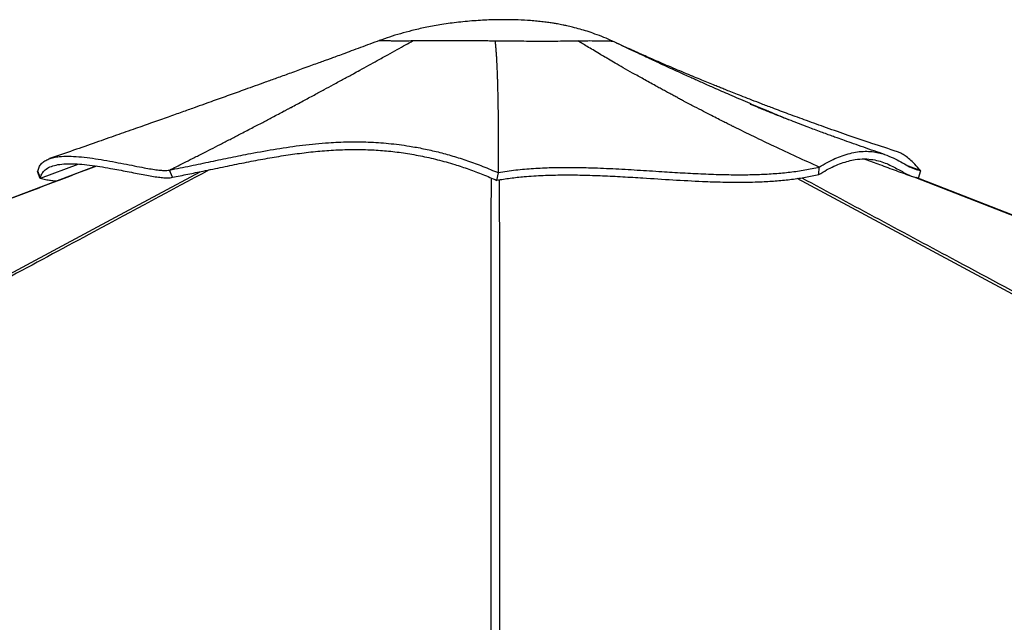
# Model space of a CAD drawing. Header units: millimetres. Extents: x 20 to 26560, y 16 to 18133.
# Tile 9 of 106: x 4592 to 5896, y 6776 to 7575. Entities that reach past the tile are written whole.
import ezdxf

# ---------------------------------------------------------------- set-up
doc = ezdxf.new("R2010")
doc.units = ezdxf.units.MM
doc.header["$LTSCALE"] = 2

msp = doc.modelspace()

# ---------------------------------------------------------------- linework, layer by layer
at = {"color": 7, "linetype": 'Continuous', "lineweight": 25}
for p, q in [((5067.63, 7547.31), (5067.65, 7547.24)), ((5376.72, 7546.76), (5376.73, 7546.79)), ((4618.89, 7364.89), (4668.92, 7383.71)), ((4614.92, 7374.05), (4615.56, 7374.29)), ((4618.57, 7364.77), (4614.92, 7374.05)), ((4618.89, 7364.89), (4615.56, 7374.29)), ((4789.99, 7375.77), (4790.08, 7375.81)), ((4793.87, 7366.13), (4789.99, 7375.77)), ((5223.5, 7362.11), (5225.56, 7372.11)), ((5225.56, 7372.11), (5225.57, 7372.67)), ((5650.21, 7369.84), (5650.6, 7379.69)), ((5650.6, 7379.69), (5650.56, 7379.71)), ((5784.36, 7375.31), (5768.99, 7380.91)), ((5782.12, 7365.09), (5785.11, 7375.05)), ((5785.11, 7375.05), (5784.36, 7375.31)), ((4618.69, 7364.82), (4618.57, 7364.77)), ((4618.89, 7364.89), (4618.69, 7364.82))]:
    msp.add_line(p, q, dxfattribs=at)
at = {"color": 7, "linetype": 'Continuous', "lineweight": 25, "flags": 128}
for points in [[(4692.62, 7381.13), (4444.32, 7286.78), (3985.61, 7112.51), (3166.49, 6801.33), (2123.96, 6405.3), (1665.24, 6231.04), (1640.01, 6221.46), (1614.79, 6211.88), (1589.57, 6202.3), (1564.93, 6192.94), (1541.1, 6183.89), (1518.1, 6175.15), (1495.92, 6166.72), (1474.08, 6158.42), (1459.11, 6152.74), (1441.92, 6146.21), (1422.5, 6138.83), (1400.86, 6130.61), (1377, 6121.55), (1350.92, 6111.64), (1331.99, 6104.45)], [(7102.89, 6848.67), (7081.4, 6857.07), (7050.27, 6869.23), (7021.7, 6880.39), (6995.69, 6890.55), (6972.22, 6899.71), (6955.58, 6906.21), (6940.52, 6912.1), (6927.03, 6917.37), (6915.03, 6922.05), (6903.33, 6926.62), (6850.1, 6947.41), (6795.33, 6968.81), (6598.27, 7045.79), (6246.37, 7183.24), (5798.5, 7358.18), (5778.92, 7365.82)]]:
    msp.add_lwpolyline(points, dxfattribs=at)
at = {"color": 8, "linetype": 'Continuous', "lineweight": 25, "flags": 128}
for points in [[(2470.95, 6105.99), (3918.21, 6883.48), (4118.28, 6990.97), (4318.36, 7098.45), (4518.46, 7205.95), (4718.57, 7313.45), (4830.54, 7373.6)], [(5215.96, 6062.73), (5216.02, 6883.48), (5216.04, 6990.97), (5216.07, 7098.45), (5216.12, 7205.95), (5216.2, 7313.45), (5216.29, 7365.14)], [(8044.4, 6062.73), (7654.66, 6272.11), (7264.92, 6481.5), (6875.19, 6690.88), (6485.45, 6900.26), (6095.73, 7109.66), (5706.05, 7319.07), (5621.42, 7364.64)], [(7104.49, 6847.66), (6755.68, 6983.91), (6406.87, 7120.16), (6058.06, 7256.41), (5776.42, 7366.4)]]:
    msp.add_lwpolyline(points, dxfattribs=at)
at = {"color": 7, "linetype": 'Continuous', "lineweight": 25}
for points, knots in [([(5376.7, 7546.78), (5372.94, 7548.41), (5365.32, 7551.74), (5354.07, 7555.97), (5343.56, 7559.54), (5333.68, 7562.52), (5324.77, 7564.91), (5317.17, 7566.7), (5311.71, 7567.87), (5307.51, 7568.7), (5303.37, 7569.47), (5298.37, 7570.33), (5292.14, 7571.28), (5284.85, 7572.25), (5276.78, 7573.13), (5265.71, 7574.09), (5251.53, 7574.87), (5233.98, 7575.18), (5214.46, 7574.85), (5192.96, 7573.7), (5170.4, 7571.55), (5148.77, 7568.54), (5129.14, 7564.87), (5111.69, 7560.84), (5096.03, 7556.6), (5081.57, 7552.22), (5072.35, 7548.99), (5067.77, 7547.38)], [0, 0, 0, 0, 0.03872371, 0.07873785, 0.11365977, 0.14369641, 0.17640989, 0.20097188, 0.21754544, 0.22927734, 0.24146463, 0.257586, 0.27761863, 0.30154028, 0.32785537, 0.35506605, 0.40733203, 0.46276912, 0.52147445, 0.59227613, 0.66647613, 0.73587088, 0.79885769, 0.85546438, 0.90565988, 0.95313038, 1, 1, 1, 1]), ([(5068.09, 7547.49), (5063.86, 7545.89), (5055.5, 7542.74), (5043.09, 7538.13), (5031.1, 7533.7), (5020.26, 7529.71), (5011.35, 7526.44), (5004.61, 7523.97), (4998.81, 7521.85), (4992.72, 7519.63), (4985.29, 7516.92), (4976.5, 7513.71), (4964.08, 7509.19), (4949.04, 7503.73), (4932.37, 7497.69), (4917.29, 7492.24), (4903.42, 7487.24), (4891.05, 7482.79), (4879.66, 7478.69), (4869.08, 7474.89), (4858.49, 7471.1), (4847.59, 7467.19), (4835.61, 7462.91), (4821.82, 7457.99), (4805.77, 7452.27), (4787.46, 7445.77), (4766.89, 7438.48), (4744.08, 7430.42), (4719.02, 7421.59), (4691.73, 7412.01), (4662.22, 7401.69), (4641.81, 7394.59), (4631.23, 7390.91)], [0, 0, 0, 0, 0.02965994, 0.05855972, 0.08673282, 0.11276796, 0.13329575, 0.14821282, 0.15922407, 0.17305996, 0.19004995, 0.21018695, 0.23344893, 0.27533689, 0.31352382, 0.34803385, 0.3789743, 0.4087824, 0.43296317, 0.45713535, 0.48130283, 0.5054697, 0.53176268, 0.56320984, 0.59982664, 0.64160419, 0.68853239, 0.74059993, 0.79779439, 0.86010231, 0.92750927, 1, 1, 1, 1]), ([(4790.08, 7375.81), (4792.96, 7377.25), (4799.21, 7380.37), (4809.32, 7385.45), (4820.91, 7391.3), (4832.9, 7397.38), (4845.1, 7403.59), (4857.32, 7409.85), (4870.08, 7416.42), (4884.09, 7423.67), (4898.54, 7431.19), (4912.98, 7438.75), (4924.68, 7444.91), (4933.92, 7449.79), (4939.34, 7452.67), (4942.68, 7454.44), (4944.15, 7455.21), (4945.58, 7455.97), (4946.97, 7456.72), (4948.33, 7457.44), (4949.66, 7458.15), (4955.84, 7461.44), (4966.47, 7467.11), (4981.15, 7475), (4994.63, 7482.28), (5005.58, 7488.21), (5014.23, 7492.92), (5020.84, 7496.53), (5027.21, 7500.01), (5034.23, 7503.85), (5043.17, 7508.76), (5053.75, 7514.58), (5066.05, 7521.38), (5078.55, 7528.31), (5091.04, 7535.26), (5102.25, 7541.52), (5109.31, 7545.46), (5112.62, 7547.32)], [0, 0, 0, 0, 0.0268192, 0.0582348, 0.0942468, 0.1348553, 0.1699867, 0.2079562, 0.2487641, 0.2890017, 0.3385362, 0.3833972, 0.4235843, 0.4475471, 0.4694735, 0.4741158, 0.4786555, 0.4830925, 0.4874269, 0.4916587, 0.4957878, 0.4998143, 0.5491803, 0.5947717, 0.6365856, 0.6746193, 0.6965904, 0.7170666, 0.7360476, 0.7558075, 0.7823075, 0.8191342, 0.853962, 0.8964626, 0.9349779, 0.9694935, 1, 1, 1, 1]), ([(5067.77, 7547.42), (5068.18, 7547.48), (5069.02, 7547.6), (5072.91, 7547.52), (5078.44, 7547.37), (5085.3, 7547.21), (5092.92, 7547.12), (5101.92, 7547.13), (5109.05, 7547.25), (5112.62, 7547.31)], [0, 0, 0, 0, 0.1666845, 0.3333515, 0.4999999, 0.6250117, 0.7500138, 0.8750084, 1, 1, 1, 1]), ([(5077.74, 7547.39), (5078.25, 7547.38), (5080.21, 7547.33), (5085.33, 7547.21), (5092.86, 7547.12), (5101.9, 7547.13), (5109.05, 7547.25), (5112.62, 7547.32)], [0, 0, 0, 0, 0.0789748, 0.3090229, 0.5393558, 0.7697976, 1, 1, 1, 1]), ([(5112.62, 7547.32), (5116.27, 7547.31), (5123.58, 7547.29), (5135.9, 7547.36), (5148.97, 7547.46), (5164.25, 7547.56), (5181.76, 7547.59), (5201.45, 7547.51), (5214.83, 7547.23), (5221.54, 7547.08)], [0, 0, 0, 0, 0.1252106, 0.250378, 0.3753892, 0.5002421, 0.6664417, 0.8328137, 1, 1, 1, 1]), ([(5112.62, 7547.31), (5116.27, 7547.31), (5123.56, 7547.29), (5135.86, 7547.36), (5148.94, 7547.46), (5164.23, 7547.56), (5181.77, 7547.59), (5201.48, 7547.51), (5214.85, 7547.23), (5221.54, 7547.08)], [0, 0, 0, 0, 0.1249946, 0.2499926, 0.3749971, 0.5000089, 0.6666596, 0.833325, 1, 1, 1, 1]), ([(5221.54, 7547.08), (5226.6, 7547.05), (5236.74, 7546.98), (5251.84, 7546.87), (5266.67, 7546.78), (5281.07, 7546.74), (5294.86, 7546.75), (5307.85, 7546.82), (5320.01, 7546.94), (5327.17, 7547.07), (5330.75, 7547.14)], [0, 0, 0, 0, 0.1247419, 0.2496666, 0.3747524, 0.4999268, 0.6251355, 0.7502647, 0.8752329, 1, 1, 1, 1]), ([(5221.54, 7547.08), (5226.61, 7547.05), (5236.76, 7546.98), (5251.87, 7546.87), (5266.7, 7546.78), (5281.08, 7546.74), (5294.85, 7546.75), (5307.83, 7546.82), (5319.99, 7546.94), (5327.17, 7547.07), (5330.75, 7547.14)], [0, 0, 0, 0, 0.1250094, 0.250012, 0.3750157, 0.500012, 0.6250095, 0.7500082, 0.8750066, 1, 1, 1, 1]), ([(5225.57, 7372.67), (5225.64, 7379.96), (5225.79, 7394.51), (5225.83, 7416.41), (5225.78, 7431.89), (5225.71, 7440.45), (5225.69, 7442.81), (5225.66, 7445.18), (5225.64, 7447.56), (5225.61, 7449.94), (5225.58, 7452.33), (5225.52, 7456.75), (5225.43, 7463.03), (5225.29, 7471.02), (5225.14, 7478.47), (5225, 7484.39), (5224.87, 7488.9), (5224.78, 7492.12), (5224.68, 7495.17), (5224.58, 7498.36), (5224.45, 7501.98), (5224.28, 7506.46), (5224.08, 7511.42), (5223.84, 7516.43), (5223.57, 7521.43), (5223.26, 7526.77), (5222.88, 7532.42), (5222.45, 7537.86), (5222.01, 7542.68), (5221.69, 7545.69), (5221.54, 7547.08)], [0, 0, 0, 0, 0.1402958, 0.2802705, 0.4031983, 0.4169824, 0.4307637, 0.4445423, 0.4583182, 0.4720914, 0.485862, 0.4996299, 0.5482104, 0.5932964, 0.6348956, 0.673015, 0.6915956, 0.7092238, 0.7259004, 0.741626, 0.7611075, 0.7847492, 0.8140863, 0.8407636, 0.8647839, 0.8934871, 0.9251184, 0.9534118, 0.9783717, 1, 1, 1, 1]), ([(5330.75, 7547.14), (5335.24, 7547.19), (5344.21, 7547.3), (5355.46, 7547.24), (5363.98, 7547.1), (5370, 7546.94), (5373.92, 7546.82), (5376.32, 7546.76), (5376.54, 7546.79), (5376.65, 7546.8)], [0, 0, 0, 0, 0.1686637, 0.3372764, 0.5060477, 0.6329689, 0.7600837, 0.8873461, 1, 1, 1, 1]), ([(5330.75, 7547.14), (5335.25, 7547.19), (5344.25, 7547.3), (5355.51, 7547.24), (5364.04, 7547.1), (5370.04, 7546.94), (5373.94, 7546.82), (5376.32, 7546.75), (5376.54, 7546.79), (5376.65, 7546.8)], [0, 0, 0, 0, 0.1690991, 0.3381895, 0.5072595, 0.6340946, 0.7609249, 0.8877516, 1, 1, 1, 1]), ([(5537.6, 7433.01), (5537.17, 7433.22), (5536.09, 7433.77), (5533.58, 7435.02), (5529.55, 7437.04), (5523.72, 7439.98), (5516.33, 7443.72), (5507.4, 7448.29), (5496.92, 7453.69), (5484.91, 7459.95), (5474.74, 7465.31), (5466.89, 7469.49), (5461.8, 7472.21), (5456.53, 7475.04), (5451.09, 7477.98), (5445.48, 7481.03), (5439.69, 7484.18), (5430.4, 7489.28), (5418.29, 7495.99), (5404.03, 7504.02), (5391.58, 7511.11), (5380.96, 7517.24), (5372.89, 7521.94), (5365.99, 7525.98), (5359.12, 7530.04), (5351.28, 7534.71), (5343.56, 7539.35), (5336.83, 7543.43), (5332.67, 7545.97), (5330.75, 7547.14)], [0, 0, 0, 0, 0.0061852, 0.0157075, 0.0362484, 0.0642991, 0.0998611, 0.1429361, 0.1932852, 0.2510861, 0.316343, 0.3399961, 0.3644955, 0.3898414, 0.416034, 0.4430736, 0.4709605, 0.4996951, 0.57728, 0.6461648, 0.7063438, 0.7578115, 0.8005622, 0.8238289, 0.8583276, 0.9008149, 0.9385913, 0.9716541, 1, 1, 1, 1]), ([(5610.06, 7442.48), (5607.6, 7443.49), (5600.3, 7446.49), (5592.53, 7449.73), (5586.75, 7452.15), (5585.3, 7452.76), (5583.89, 7453.35), (5582.5, 7453.93), (5581.15, 7454.5), (5579.82, 7455.06), (5570.35, 7459.05), (5553.52, 7466.2), (5530.17, 7476.3), (5512.89, 7483.89), (5500.99, 7489.17), (5493.8, 7492.38), (5486.98, 7495.44), (5479.78, 7498.68), (5471.35, 7502.49), (5458.04, 7508.55), (5441.16, 7516.32), (5422.15, 7525.18), (5405.19, 7533.18), (5390.27, 7540.28), (5381.02, 7544.74), (5376.73, 7546.8)], [0, 0, 0, 0, 0.0312863, 0.0925412, 0.0987932, 0.104919, 0.1109187, 0.116792, 0.122539, 0.1281596, 0.1336537, 0.2431953, 0.3427646, 0.4322662, 0.464654, 0.4954697, 0.5247087, 0.5523666, 0.5880992, 0.6333422, 0.7240176, 0.8060818, 0.8794712, 0.9441281, 1, 1, 1, 1]), ([(5754.3, 7400.01), (5743.01, 7403.68), (5721.23, 7410.77), (5689.87, 7421.41), (5660.97, 7431.5), (5634.58, 7440.96), (5610.71, 7449.72), (5590.87, 7457.16), (5574.69, 7463.33), (5561.81, 7468.3), (5550.37, 7472.76), (5540.39, 7476.69), (5531.87, 7480.07), (5524.72, 7482.93), (5518.41, 7485.47), (5511.63, 7488.21), (5503.8, 7491.4), (5494.75, 7495.1), (5484.86, 7499.19), (5474.26, 7503.62), (5463.12, 7508.3), (5451.47, 7513.26), (5440.08, 7518.17), (5429.57, 7522.75), (5422.21, 7525.99), (5417.73, 7527.98), (5415.57, 7528.94), (5413.52, 7529.85), (5411.22, 7530.88), (5408.08, 7532.29), (5403.52, 7534.34), (5397.24, 7537.19), (5389.26, 7540.84), (5383.24, 7543.69), (5379.94, 7545.25)], [0, 0, 0, 0, 0.0875128, 0.1689223, 0.2441162, 0.3129898, 0.3754461, 0.4313962, 0.4690405, 0.5029489, 0.5330935, 0.5594492, 0.5819943, 0.6007099, 0.6162906, 0.6322486, 0.6548629, 0.6790138, 0.7048347, 0.7340156, 0.7661574, 0.7980009, 0.829382, 0.8584462, 0.882629, 0.8889239, 0.8947741, 0.900179, 0.9055698, 0.9135295, 0.9278, 0.946912, 0.9709165, 1, 1, 1, 1]), ([(5736.92, 7396.55), (5732.37, 7398.08), (5723.2, 7401.17), (5709.58, 7405.86), (5696.61, 7410.4), (5684.86, 7414.57), (5675.44, 7417.95), (5667.61, 7420.79), (5660.51, 7423.39), (5652.72, 7426.26), (5644.42, 7429.35), (5634.9, 7432.93), (5624.54, 7436.87), (5613.03, 7441.31), (5601.22, 7445.92), (5589.67, 7450.5), (5579.19, 7454.71), (5572.42, 7457.46), (5567.51, 7459.47), (5564, 7460.92), (5560.88, 7462.21), (5559.43, 7462.81), (5558.83, 7463.06), (5558.91, 7463.02), (5558.93, 7463.01)], [0, 0, 0, 0, 0.0718895, 0.1447908, 0.2166392, 0.27883, 0.3304834, 0.3645761, 0.4011104, 0.4420543, 0.4871302, 0.5315159, 0.5930526, 0.6552238, 0.720567, 0.7866642, 0.848822, 0.8939826, 0.9161655, 0.9433213, 0.9583446, 0.9740865, 0.9918194, 1, 1, 1, 1]), ([(5650.56, 7379.71), (5630.55, 7388.76), (5592.96, 7405.76), (5555.24, 7424.33), (5537.6, 7433.01)], [0, 0, 0, 0, 0.5323412, 1, 1, 1, 1]), ([(4789.99, 7375.77), (4799.27, 7377.64), (4817.83, 7381.39), (4844.93, 7387.09), (4871.5, 7392.6), (4900.59, 7398.39), (4932.16, 7404.08), (4966.35, 7409.04), (4997.81, 7412.08), (5026.76, 7413.34), (5053.22, 7413.12), (5080.21, 7411.35), (5104.73, 7408.21), (5126.61, 7404.21), (5145.73, 7399.85), (5165.2, 7394.51), (5185.03, 7388.13), (5205.26, 7380.74), (5218.73, 7375.01), (5225.56, 7372.11)], [0, 0, 0, 0, 0.0599646, 0.1198741, 0.1801534, 0.2409238, 0.3226971, 0.4051506, 0.4879939, 0.5502351, 0.6125176, 0.6748975, 0.7375417, 0.779616, 0.8220875, 0.8651301, 0.9089576, 0.9538191, 1, 1, 1, 1]), ([(4793.87, 7366.13), (4800.71, 7367.5), (4814.39, 7370.24), (4836.62, 7374.86), (4860.43, 7379.82), (4885.71, 7384.98), (4910.51, 7389.77), (4934.96, 7394.04), (4959.16, 7397.66), (4983.16, 7400.48), (5007.12, 7402.38), (5031.19, 7403.22), (5054.61, 7402.89), (5077.45, 7401.36), (5099.67, 7398.71), (5122.21, 7394.85), (5144.94, 7389.75), (5166.4, 7383.72), (5186.47, 7377.01), (5205.11, 7370.02), (5217.37, 7364.74), (5223.5, 7362.11)], [0, 0, 0, 0, 0.04481178, 0.08961496, 0.14830239, 0.20706975, 0.26597044, 0.32496262, 0.38394138, 0.44277001, 0.5009444, 0.55913495, 0.61728107, 0.66852755, 0.71999265, 0.77146089, 0.82278771, 0.87391776, 0.91592583, 0.95798897, 1, 1, 1, 1]), ([(5650.56, 7379.71), (5654.16, 7381.86), (5661.32, 7386.12), (5671.42, 7391.03), (5681.51, 7395.1), (5691.46, 7398.11), (5701.62, 7400.09), (5711.39, 7400.82), (5720.73, 7400.35), (5729.3, 7398.86), (5738.76, 7396.13), (5748.68, 7391.92), (5758.81, 7386.46), (5768.03, 7381.27), (5776.66, 7376.91), (5782.31, 7375.67), (5785.11, 7375.05)], [0, 0, 0, 0, 0.0494119, 0.0980934, 0.1462094, 0.2023845, 0.2581693, 0.3212605, 0.3841795, 0.4470084, 0.5097608, 0.6099102, 0.7094713, 0.8079894, 0.9049706, 1, 1, 1, 1]), ([(5784.36, 7375.31), (5781.88, 7378.15), (5776.96, 7383.76), (5770.35, 7390.11), (5764.33, 7394.93), (5759, 7398.25), (5755.81, 7399.41), (5754.31, 7399.95)], [0, 0, 0, 0, 0.2114928, 0.4181862, 0.6214324, 0.8223103, 1, 1, 1, 1]), ([(4615.56, 7374.29), (4616.06, 7376.19), (4617.04, 7379.96), (4620.24, 7384.44), (4624.59, 7388.02), (4630.07, 7390.69), (4636.54, 7392.54), (4645.09, 7393.85), (4656.12, 7394.27), (4669.81, 7393.56), (4684.36, 7391.94), (4699.39, 7389.66), (4714.51, 7386.98), (4729.33, 7384.13), (4743.47, 7381.32), (4755.7, 7378.96), (4765.92, 7377.16), (4774.21, 7375.91), (4781.15, 7375.2), (4786.65, 7375.03), (4788.93, 7375.55), (4790.08, 7375.81)], [0, 0, 0, 0, 0.0461977, 0.0913336, 0.1354911, 0.1789181, 0.2218246, 0.2643721, 0.3277607, 0.3908622, 0.4537652, 0.5164447, 0.5787931, 0.640657, 0.7018819, 0.7623715, 0.8102355, 0.8576938, 0.9048944, 0.9520848, 1, 1, 1, 1]), ([(4618.89, 7364.89), (4619.41, 7366.74), (4620.44, 7370.45), (4624.02, 7375.23), (4629.53, 7379.24), (4637.39, 7382.16), (4647.04, 7383.8), (4658.27, 7384.29), (4670.68, 7383.77), (4684, 7382.43), (4697.84, 7380.46), (4714.72, 7377.59), (4730.56, 7374.53), (4744.81, 7371.72), (4755.04, 7369.74), (4764.62, 7368), (4773.4, 7366.6), (4781.12, 7365.65), (4786.97, 7365.32), (4791.2, 7365.47), (4793.01, 7365.93), (4793.91, 7366.16)], [0, 0, 0, 0, 0.0453996, 0.091056, 0.146826, 0.2026076, 0.2599577, 0.317325, 0.375667, 0.4340212, 0.4926552, 0.5512937, 0.6448721, 0.6917073, 0.7385386, 0.7858345, 0.8331229, 0.8809826, 0.928832, 0.9643557, 1, 1, 1, 1]), ([(5650.19, 7369.85), (5653.61, 7371.92), (5660.46, 7376.09), (5670.41, 7381.04), (5680.11, 7385.02), (5689.45, 7387.91), (5699.81, 7390.05), (5710.77, 7390.81), (5721.72, 7389.83), (5731.42, 7387.52), (5740.09, 7384.34), (5748.06, 7380.58), (5755.47, 7376.57), (5762.45, 7372.63), (5769.12, 7369.15), (5775.62, 7366.32), (5779.95, 7365.5), (5782.12, 7365.09)], [0, 0, 0, 0, 0.0477649, 0.095708, 0.1468833, 0.1981083, 0.2492984, 0.3279996, 0.4067223, 0.4806103, 0.554508, 0.6286706, 0.7028368, 0.7770587, 0.8512782, 0.9256443, 1, 1, 1, 1]), ([(5710.98, 7390.47), (5711.01, 7390.45), (5717.53, 7387.96), (5731.36, 7382.78), (5752.44, 7374.96), (5767.05, 7369.68), (5774.33, 7367.05)], [0, 0, 0, 0, 0.0016766, 0.3100697, 0.6559484, 1, 1, 1, 1]), ([(5223.5, 7362.4), (5229.43, 7363.34), (5241.28, 7365.23), (5261.79, 7367.39), (5284.91, 7368.88), (5310.72, 7369.46), (5336.98, 7369.22), (5363.54, 7368.34), (5390.26, 7366.99), (5421.34, 7365.1), (5456.7, 7362.78), (5492.04, 7360.81), (5522.93, 7359.75), (5549.37, 7359.5), (5573.4, 7360.08), (5594.97, 7361.44), (5614.12, 7363.43), (5632.69, 7366.12), (5644.37, 7368.6), (5650.21, 7369.84)], [0, 0, 0, 0, 0.0452067, 0.0904167, 0.1503254, 0.2102942, 0.2704013, 0.330622, 0.3908534, 0.4509375, 0.5398534, 0.6287553, 0.689529, 0.7503201, 0.8110507, 0.8582572, 0.9055541, 0.9528268, 1, 1, 1, 1]), ([(5225.57, 7372.67), (5233.19, 7373.81), (5248.34, 7376.08), (5271.99, 7378.07), (5295.94, 7379.17), (5320.22, 7379.42), (5347.27, 7378.97), (5377.09, 7377.75), (5409.6, 7375.87), (5440.51, 7373.87), (5469.68, 7372.06), (5497.03, 7370.63), (5524.07, 7369.69), (5548.92, 7369.46), (5571.58, 7369.94), (5592.12, 7371.06), (5612.21, 7372.98), (5631.89, 7375.73), (5644.32, 7378.36), (5650.6, 7379.69)], [0, 0, 0, 0, 0.0579398, 0.1150264, 0.171595, 0.227887, 0.2840576, 0.3575411, 0.4309536, 0.5042128, 0.5664351, 0.6283889, 0.6900522, 0.7514739, 0.8005378, 0.849684, 0.8991156, 0.9491054, 1, 1, 1, 1]), ([(4640.29, 7361.24), (4639.62, 7361.22), (4637.29, 7361.15), (4632.58, 7361.65), (4625.92, 7362.69), (4621.02, 7364.08), (4618.57, 7364.77)], [0, 0, 0, 0, 0.1183046, 0.4073351, 0.7036044, 1, 1, 1, 1])]:
    msp.add_open_spline(points, degree=3, knots=knots, dxfattribs=at)
at = {"color": 8, "linetype": 'Continuous', "lineweight": 25}
for points, knots in [([(4693.35, 7381.02), (4616.94, 7351.98), (4437.66, 7283.84), (4155.49, 7176.63), (3846.84, 7059.37), (3538.2, 6942.11), (3229.55, 6824.86), (2493.91, 6545.4), (1861.16, 6305.03), (1331.28, 6103.74)], [0, 0, 0, 0, 0.0681824, 0.1599849, 0.2517875, 0.3435901, 0.4353927, 0.5271954, 1, 1, 1, 1]), ([(4842.58, 7376.1), (4791.64, 7348.7), (4668.01, 7282.19), (4471.57, 7176.63), (4253.36, 7059.37), (4035.13, 6942.11), (3816.9, 6824.86), (3297.96, 6546.05), (2851.74, 6306.33), (2478.28, 6105.69)], [0, 0, 0, 0, 0.0646749, 0.156974, 0.2492732, 0.3415724, 0.4338716, 0.5261708, 1, 1, 1, 1]), ([(5226.78, 7362.89), (5226.82, 7339.89), (5226.93, 7277.79), (5226.97, 7176.63), (5227.02, 7059.37), (5227.05, 6942.11), (5227.06, 6824.86), (5227.1, 6545.15), (5227.11, 6304.54), (5227.12, 6103.01)], [0, 0, 0, 0, 0.0547352, 0.1478051, 0.2408752, 0.3339452, 0.4270153, 0.5200853, 1, 1, 1, 1]), ([(5627.37, 7365.53), (5695.7, 7328.82), (5848.8, 7246.59), (6086.58, 7118.85), (6340.8, 6982.28), (6595, 6845.72), (7113.55, 6567.15), (7547.35, 6334.11), (7896.42, 6146.58)], [0, 0, 0, 0, 0.0903135, 0.2023482, 0.3143828, 0.4264175, 0.5384521, 1, 1, 1, 1])]:
    msp.add_open_spline(points, degree=3, knots=knots, dxfattribs=at)

doc.saveas('drawing.dxf')
